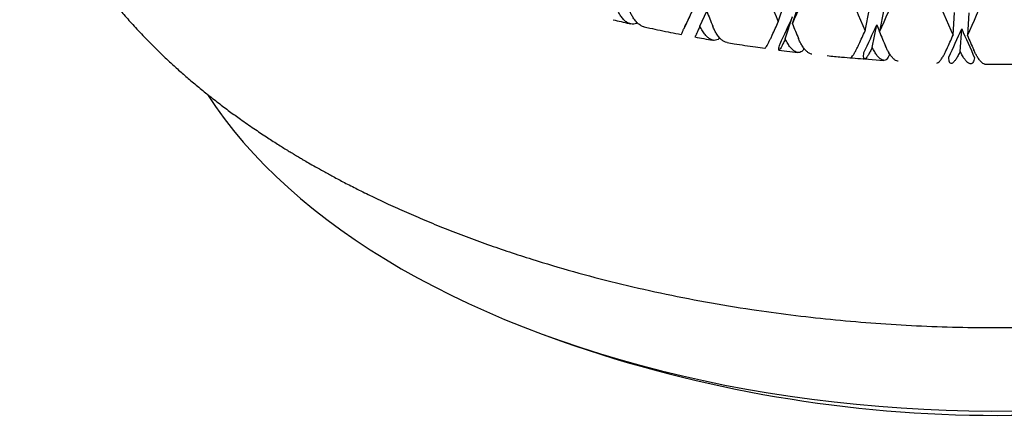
# Model space of a CAD drawing. Header units: millimetres. Extents: x 8 to 968, y 12 to 1099.
# Tile 1 of 73: x 681.65 to 696.26, y 109.74 to 115.61. Entities that reach past the tile are written whole.
import ezdxf

# ---------------------------------------------------------------- set-up
doc = ezdxf.new("R2010")
doc.units = ezdxf.units.MM

msp = doc.modelspace()

# ---------------------------------------------------------------- linework, layer by layer
at = {"color": 7, "linetype": 'Continuous', "lineweight": 30}
for p, q in [((692.905, 115.574), (692.992, 115.84)), ((693.222, 115.879), (693.113, 115.548)), ((691.743, 115.513), (691.845, 115.733)), ((694.194, 115.443), (694.258, 115.771)), ((694.47, 115.763), (694.405, 115.427)), ((695.497, 115.377), (695.519, 115.714)), ((695.732, 115.71), (695.71, 115.372)), ((693.009, 115.323), (693.117, 115.653)), ((694.3, 115.197), (694.365, 115.531)), ((695.604, 115.136), (695.626, 115.473)), ((692.914, 115.156), (693.194, 115.121)), ((694.184, 115.025), (694.47, 115.004)), ((695.97, 114.95), (696.152, 114.949)), ((689.419, 110.935), (689.676, 110.84))]:
    msp.add_line(p, q, dxfattribs=at)
at = {"color": 7, "linetype": 'Continuous', "lineweight": 30, "flags": 128}
msp.add_lwpolyline([(684.438, 114.495), (684.555, 114.32), (684.685, 114.142), (684.823, 113.965), (684.969, 113.791), (685.123, 113.618), (685.285, 113.449), (685.454, 113.281), (685.632, 113.117), (685.817, 112.955), (686.009, 112.797), (686.209, 112.641), (686.416, 112.488), (686.63, 112.339), (686.851, 112.193), (687.079, 112.051), (687.313, 111.912), (687.553, 111.777), (687.8, 111.646), (688.053, 111.518), (688.311, 111.395), (688.575, 111.275), (688.845, 111.16), (689.12, 111.049), (689.4, 110.942), (689.685, 110.839), (689.974, 110.741), (690.268, 110.648), (690.567, 110.559), (690.869, 110.475), (691.175, 110.395), (691.485, 110.32), (691.798, 110.25), (692.114, 110.185), (692.433, 110.125), (692.755, 110.07), (693.079, 110.02), (693.405, 109.975), (693.734, 109.935), (694.064, 109.9), (694.395, 109.87), (694.728, 109.845), (695.062, 109.826), (695.397, 109.812), (695.732, 109.803), (696.068, 109.799), (696.403, 109.8)], dxfattribs=at)
at = {"color": 7, "linetype": 'Continuous', "lineweight": 30}
msp.add_arc((696.152, 129.272), 19.537, 250.6424, 289.3576, dxfattribs=at)
for centre, major_axis, ratio, start_param, end_param in [((696.152, 125.496), (-13.647, 36.782), 0.169273, 1.744119, 1.780658), ((696.152, 125.018), (14.963, 33.256), 0.031761, 4.437952, 4.474476), ((696.152, 125.496), (-14.058, 36.117), 0.144826, 1.759557, 1.796095), ((696.152, 125.018), (14.849, 33.996), 0.062413, 4.453762, 4.490286), ((696.152, 125.496), (-14.396, 35.43), 0.118893, 1.775276, 1.811814), ((696.152, 125.018), (14.66, 34.722), 0.091438, 4.469686, 4.506211), ((696.152, 125.496), (14.5, 31.421), 0.000589, 1.874953, 1.895435), ((696.152, 125.496), (15, 32.505), 0.000589, 1.874953, 1.881144), ((696.152, 125.973), (-13.162, 37.421), 0.192259, 1.779804, 1.786004), ((696.152, 125.496), (14.963, 33.256), 0.031761, 4.417557, 4.423749), ((696.152, 125.018), (14.464, 32.148), 0.031761, 4.417968, 4.431095), ((696.152, 125.973), (-13.647, 36.782), 0.169273, 1.794861, 1.801061), ((696.152, 125.496), (14.849, 33.996), 0.062413, 4.433367, 4.439559), ((696.152, 125.018), (14.354, 32.863), 0.062413, 4.433778, 4.446905), ((696.152, 125.496), (-13.59, 34.913), 0.144826, 1.803442, 1.806342), ((696.152, 125.973), (-14.058, 36.117), 0.144826, 1.810298, 1.816499), ((696.152, 125.018), (14.171, 33.564), 0.091438, 4.449703, 4.46283), ((696.152, 125.496), (-13.917, 34.249), 0.118893, 1.819161, 1.832297), ((696.152, 125.496), (14.66, 34.722), 0.091438, 4.449292, 4.455483), ((696.152, 125.973), (-14.396, 35.43), 0.118893, 1.826017, 1.832218), ((696.152, 125.496), (-13.59, 34.913), 0.144826, 1.815061, 1.816578)]:
    msp.add_ellipse(centre, major_axis=major_axis, ratio=ratio, start_param=start_param, end_param=end_param, dxfattribs=at)
for points, knots in [([(681.652, 119.482), (681.652, 119.438), (681.654, 119.353), (681.661, 119.239), (681.666, 119.137), (681.675, 119.028), (681.688, 118.906), (681.705, 118.769), (681.73, 118.614), (681.763, 118.441), (681.807, 118.25), (681.86, 118.054), (681.921, 117.862), (681.985, 117.68), (682.052, 117.511), (682.119, 117.355), (682.183, 117.215), (682.244, 117.092), (682.301, 116.981), (682.358, 116.877), (682.415, 116.777), (682.474, 116.676), (682.536, 116.576), (682.599, 116.476), (682.666, 116.376), (682.734, 116.278), (682.807, 116.174), (682.887, 116.067), (682.974, 115.954), (683.077, 115.825), (683.202, 115.677), (683.353, 115.507), (683.526, 115.323), (683.692, 115.157), (683.844, 115.012), (683.976, 114.89), (684.117, 114.765), (684.269, 114.636), (684.429, 114.505), (684.596, 114.375), (684.762, 114.249), (684.938, 114.122), (685.119, 113.996), (685.303, 113.873), (685.446, 113.781), (685.55, 113.715), (685.618, 113.673), (685.672, 113.64), (685.712, 113.616), (685.738, 113.6), (685.756, 113.589), (685.777, 113.577), (685.81, 113.558), (685.865, 113.525), (685.944, 113.479), (686.044, 113.422), (686.166, 113.354), (686.309, 113.276), (686.475, 113.187), (686.667, 113.089), (686.883, 112.982), (687.126, 112.867), (687.389, 112.749), (687.669, 112.628), (687.964, 112.508), (688.274, 112.388), (688.593, 112.271), (688.918, 112.159), (689.34, 112.022), (689.866, 111.866), (690.503, 111.699), (691.157, 111.549), (691.827, 111.417), (692.473, 111.309), (693.092, 111.224), (693.681, 111.158), (694.278, 111.105), (694.88, 111.067), (695.489, 111.043), (696.101, 111.035), (696.717, 111.041), (697.335, 111.063), (697.954, 111.1), (698.573, 111.153), (699.19, 111.221), (699.802, 111.305), (700.399, 111.404), (700.973, 111.514), (701.519, 111.633), (702.037, 111.76), (702.528, 111.893), (703.008, 112.036), (703.476, 112.188), (703.93, 112.349), (704.351, 112.511), (704.741, 112.672), (705.101, 112.832), (705.399, 112.972), (705.643, 113.092), (705.838, 113.192), (706.019, 113.289), (706.184, 113.379), (706.328, 113.461), (706.45, 113.532), (706.538, 113.584), (706.599, 113.621), (706.641, 113.646), (706.691, 113.677), (706.755, 113.716), (706.835, 113.767), (706.929, 113.827), (707.038, 113.898), (707.156, 113.977), (707.382, 114.132), (707.696, 114.362), (708.036, 114.635), (708.311, 114.874), (708.534, 115.08), (708.753, 115.297), (708.932, 115.487), (709.076, 115.649), (709.186, 115.777), (709.293, 115.909), (709.399, 116.044), (709.501, 116.181), (709.595, 116.313), (709.676, 116.434), (709.744, 116.538), (709.8, 116.629), (709.846, 116.705), (709.881, 116.764), (709.906, 116.808), (709.926, 116.843), (709.947, 116.881), (709.973, 116.927), (710.007, 116.991), (710.05, 117.074), (710.102, 117.179), (710.16, 117.301), (710.221, 117.438), (710.281, 117.584), (710.337, 117.732), (710.404, 117.928), (710.476, 118.168), (710.543, 118.448), (710.592, 118.715), (710.624, 118.971), (710.646, 119.224), (710.65, 119.397), (710.651, 119.481)], [0, 0, 0, 0, 0.004208, 0.008216, 0.011847, 0.015834, 0.020514, 0.025709, 0.031418, 0.038107, 0.045386, 0.053161, 0.060585, 0.067457, 0.074143, 0.08021, 0.085656, 0.090483, 0.094739, 0.098649, 0.10285, 0.10667, 0.110636, 0.11487, 0.118672, 0.122668, 0.126856, 0.131237, 0.135812, 0.140771, 0.147264, 0.154459, 0.162355, 0.170951, 0.176148, 0.181571, 0.187219, 0.193094, 0.199194, 0.205481, 0.211495, 0.21711, 0.223975, 0.230129, 0.235573, 0.238029, 0.240286, 0.242136, 0.243224, 0.244054, 0.244626, 0.24494, 0.245989, 0.247738, 0.250189, 0.25334, 0.257025, 0.261355, 0.266332, 0.271954, 0.278221, 0.285135, 0.292693, 0.300189, 0.308224, 0.316502, 0.32481, 0.333148, 0.341516, 0.356807, 0.372197, 0.387686, 0.403275, 0.418965, 0.432116, 0.445337, 0.458627, 0.471987, 0.485417, 0.498917, 0.512488, 0.526128, 0.539839, 0.55362, 0.567471, 0.581393, 0.595175, 0.608496, 0.621355, 0.633751, 0.645684, 0.657154, 0.669451, 0.681167, 0.692302, 0.702856, 0.71283, 0.722222, 0.72822, 0.733954, 0.739425, 0.744485, 0.748919, 0.752726, 0.755904, 0.757255, 0.75846, 0.759968, 0.762022, 0.764623, 0.767708, 0.77132, 0.775419, 0.779598, 0.794317, 0.80872, 0.817721, 0.826817, 0.836272, 0.846089, 0.851375, 0.85676, 0.862245, 0.867829, 0.873511, 0.879096, 0.883878, 0.888078, 0.891697, 0.894734, 0.89719, 0.898712, 0.899919, 0.901364, 0.90321, 0.90546, 0.908914, 0.913023, 0.917788, 0.923208, 0.929043, 0.934766, 0.94036, 0.951596, 0.962268, 0.972376, 0.981982, 0.991313, 1, 1, 1, 1]), ([(690.815, 115.561), (690.81, 115.559), (690.793, 115.547), (690.76, 115.542), (690.716, 115.544), (690.672, 115.56), (690.629, 115.59), (690.587, 115.634), (690.546, 115.692), (690.522, 115.741), (690.51, 115.766)], [0, 0, 0, 0, 0.042284, 0.168673, 0.298488, 0.42956, 0.564034, 0.702754, 0.845167, 1, 1, 1, 1]), ([(690.915, 115.502), (690.915, 115.502), (690.9, 115.503), (690.871, 115.517), (690.827, 115.546), (690.784, 115.59), (690.748, 115.642), (690.718, 115.698), (690.703, 115.735), (690.695, 115.754)], [0, 0, 0, 0, 0.001597, 0.174253, 0.351387, 0.534157, 0.721817, 0.8599, 1, 1, 1, 1]), ([(690.456, 115.607), (690.534, 115.588), (690.62, 115.568), (690.707, 115.548), (690.716, 115.547)], [0, 0, 0, 0, 0.907222, 1, 1, 1, 1]), ([(691.466, 115.389), (691.466, 115.389), (691.465, 115.387), (691.468, 115.394), (691.476, 115.412), (691.491, 115.444), (691.51, 115.485), (691.53, 115.53), (691.545, 115.561), (691.552, 115.577)], [0, 0, 0, 0, 0.007033, 0.177438, 0.352266, 0.532614, 0.717763, 0.857813, 1, 1, 1, 1]), ([(690.916, 115.502), (690.943, 115.496), (691.073, 115.467), (691.257, 115.429), (691.413, 115.399), (691.466, 115.389)], [0, 0, 0, 0, 0.152559, 0.715866, 1, 1, 1, 1]), ([(691.743, 115.513), (691.734, 115.493), (691.716, 115.453), (691.694, 115.407), (691.679, 115.373), (691.67, 115.353), (691.669, 115.352), (691.669, 115.352)], [0, 0, 0, 0, 0.205552, 0.416982, 0.622567, 0.834435, 1, 1, 1, 1]), ([(692.039, 115.335), (692.03, 115.327), (692.01, 115.311), (691.975, 115.3), (691.937, 115.301), (691.897, 115.315), (691.857, 115.343), (691.818, 115.385), (691.778, 115.44), (691.755, 115.488), (691.743, 115.513)], [0, 0, 0, 0, 0.097727, 0.216799, 0.3391, 0.462584, 0.589273, 0.719962, 0.85413, 1, 1, 1, 1]), ([(692.145, 115.269), (692.144, 115.269), (692.13, 115.269), (692.102, 115.282), (692.061, 115.309), (692.021, 115.351), (691.986, 115.401), (691.957, 115.455), (691.942, 115.491), (691.934, 115.51)], [0, 0, 0, 0, 0.016035, 0.186194, 0.360766, 0.540894, 0.72584, 0.861926, 1, 1, 1, 1]), ([(691.669, 115.351), (691.757, 115.334), (691.847, 115.318), (691.938, 115.303), (691.94, 115.303)], [0, 0, 0, 0, 0.980451, 1, 1, 1, 1]), ([(692.145, 115.269), (692.18, 115.263), (692.32, 115.24), (692.507, 115.211), (692.66, 115.191), (692.707, 115.184)], [0, 0, 0, 0, 0.187257, 0.752094, 1, 1, 1, 1]), ([(692.707, 115.184), (692.707, 115.184), (692.708, 115.182), (692.715, 115.189), (692.729, 115.208), (692.747, 115.241), (692.769, 115.282), (692.792, 115.328), (692.807, 115.361), (692.814, 115.377)], [0, 0, 0, 0, 0.019209, 0.187524, 0.360209, 0.538345, 0.721223, 0.859557, 1, 1, 1, 1]), ([(693.009, 115.323), (693, 115.303), (692.98, 115.262), (692.956, 115.214), (692.935, 115.179), (692.921, 115.159), (692.913, 115.154), (692.91, 115.164), (692.914, 115.188), (692.922, 115.218), (692.929, 115.242), (692.931, 115.25)], [0, 0, 0, 0, 0.119854, 0.243135, 0.363008, 0.486545, 0.60299, 0.72322, 0.833004, 0.946354, 1, 1, 1, 1]), ([(693.289, 115.179), (693.286, 115.174), (693.276, 115.155), (693.253, 115.135), (693.223, 115.121), (693.19, 115.12), (693.155, 115.132), (693.119, 115.158), (693.082, 115.198), (693.044, 115.252), (693.021, 115.299), (693.009, 115.323)], [0, 0, 0, 0, 0.039879, 0.154808, 0.266347, 0.380911, 0.496583, 0.615257, 0.737678, 0.863359, 1, 1, 1, 1]), ([(693.404, 115.098), (693.402, 115.098), (693.389, 115.098), (693.363, 115.109), (693.327, 115.135), (693.29, 115.175), (693.257, 115.223), (693.228, 115.276), (693.212, 115.311), (693.204, 115.329)], [0, 0, 0, 0, 0.025978, 0.194417, 0.367226, 0.545533, 0.72861, 0.863321, 1, 1, 1, 1]), ([(693.973, 115.043), (693.974, 115.043), (693.978, 115.04), (693.989, 115.048), (694.007, 115.068), (694.03, 115.102), (694.054, 115.144), (694.078, 115.192), (694.094, 115.225), (694.102, 115.242)], [0, 0, 0, 0, 0.027198, 0.194143, 0.36542, 0.542106, 0.723494, 0.860701, 1, 1, 1, 1]), ([(694.3, 115.197), (694.289, 115.176), (694.269, 115.134), (694.241, 115.086), (694.217, 115.049), (694.197, 115.028), (694.182, 115.022), (694.173, 115.032), (694.17, 115.057), (694.171, 115.087), (694.175, 115.111), (694.176, 115.119)], [0, 0, 0, 0, 0.1198541, 0.2431354, 0.3630084, 0.4865449, 0.6029901, 0.7232198, 0.833004, 0.9463541, 1, 1, 1, 1]), ([(694.554, 115.092), (694.549, 115.077), (694.538, 115.048), (694.517, 115.021), (694.493, 115.005), (694.465, 115.003), (694.435, 115.014), (694.403, 115.038), (694.369, 115.076), (694.334, 115.128), (694.311, 115.173), (694.3, 115.197)], [0, 0, 0, 0, 0.104109, 0.21135, 0.315427, 0.422327, 0.53026, 0.640996, 0.755227, 0.8725, 1, 1, 1, 1]), ([(694.682, 114.992), (694.68, 114.992), (694.669, 114.991), (694.646, 115.001), (694.614, 115.025), (694.58, 115.063), (694.549, 115.11), (694.521, 115.161), (694.505, 115.196), (694.497, 115.213)], [0, 0, 0, 0, 0.031824, 0.199252, 0.371023, 0.548261, 0.730239, 0.864142, 1, 1, 1, 1]), ([(695.256, 114.966), (695.257, 114.965), (695.263, 114.963), (695.279, 114.972), (695.302, 114.992), (695.328, 115.027), (695.355, 115.071), (695.381, 115.12), (695.397, 115.154), (695.405, 115.171)], [0, 0, 0, 0, 0.031196, 0.197455, 0.368028, 0.543988, 0.724631, 0.861273, 1, 1, 1, 1]), ([(695.604, 115.136), (695.593, 115.115), (695.572, 115.072), (695.542, 115.022), (695.513, 114.984), (695.488, 114.962), (695.467, 114.956), (695.451, 114.965), (695.44, 114.989), (695.436, 115.019), (695.435, 115.043), (695.435, 115.051)], [0, 0, 0, 0, 0.119854, 0.243135, 0.363008, 0.486545, 0.60299, 0.72322, 0.833004, 0.946354, 1, 1, 1, 1]), ([(695.816, 115.043), (695.813, 115.028), (695.807, 114.999), (695.793, 114.971), (695.775, 114.954), (695.753, 114.95), (695.728, 114.96), (695.7, 114.982), (695.67, 115.019), (695.638, 115.069), (695.615, 115.113), (695.604, 115.136)], [0, 0, 0, 0, 0.104109, 0.21135, 0.315427, 0.422327, 0.53026, 0.640996, 0.755227, 0.8725, 1, 1, 1, 1]), ([(695.97, 114.951), (695.969, 114.95), (695.96, 114.948), (695.941, 114.958), (695.913, 114.98), (695.883, 115.017), (695.853, 115.062), (695.827, 115.111), (695.811, 115.146), (695.803, 115.163)], [0, 0, 0, 0, 0.034389, 0.201374, 0.37269, 0.549457, 0.730954, 0.864501, 1, 1, 1, 1]), ([(693.632, 115.074), (693.703, 115.067), (693.88, 115.05), (694.061, 115.034), (694.172, 115.026), (694.175, 115.026)], [0, 0, 0, 0, 0.393346, 0.980901, 1, 1, 1, 1]), ([(696.152, 114.949), (696.273, 114.949), (696.405, 114.95), (696.536, 114.952), (696.546, 114.952)], [0, 0, 0, 0, 0.924541, 1, 1, 1, 1])]:
    msp.add_open_spline(points, degree=3, knots=knots, dxfattribs=at)

doc.saveas('drawing.dxf')
